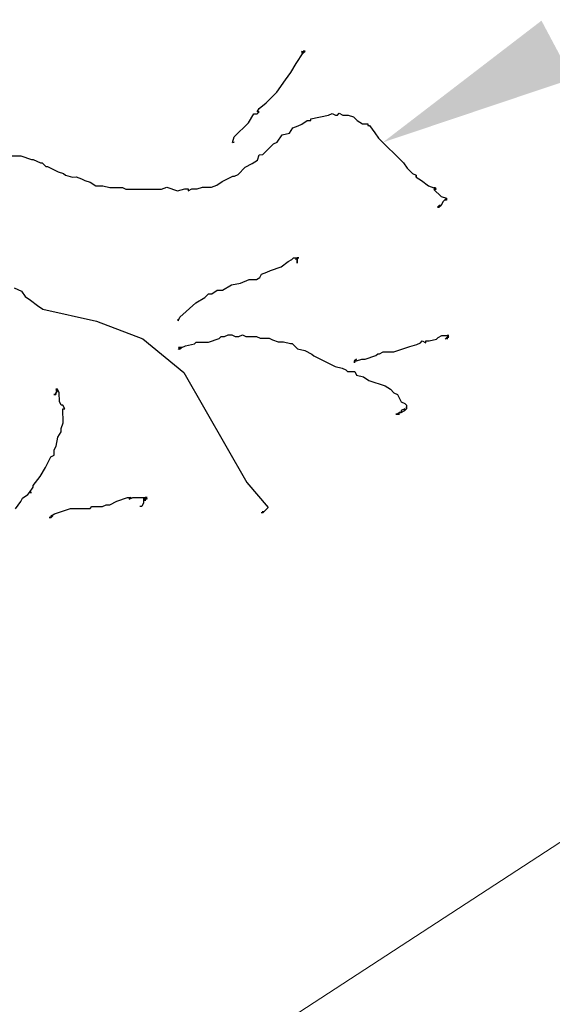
# Paper-space layout '113851PD001' of a CAD drawing. Header units: feet. Extents: x -1 to 187, y -1 to 115.
# Tile 10 of 32: x 5.521 to 5.858, y 10.284 to 10.908. Entities that reach past the tile are written whole.
import ezdxf

# ---------------------------------------------------------------- set-up
doc = ezdxf.new("R2010")
doc.units = ezdxf.units.FT
doc.header["$MEASUREMENT"] = 0
doc.layers.add('MA_Detail - plant', color=7, linetype='Continuous')
doc.layers.add('SH_Text', color=7, linetype='Continuous')
doc.layers.add('MA_Detail - text - label', color=7, linetype='Continuous', lineweight=9)
doc.styles.add('Slanted-Normal', font='font31.shx', dxfattribs={"height": 0.14})
doc.dimstyles.new('Dec-1  Slanted', dxfattribs={"dimtxt": 0.14, "dimasz": 0.14, "dimexe": 0.07, "dimexo": 0.07, "dimgap": 0.07, "dimtad": 1, "dimdec": 1, "dimzin": 3, "dimdsep": 46, "dimtxsty": 'Slanted-Normal', "dimblk": 'Dim1', "dimcen": 0, "dimclrd": 95, "dimclre": 95, "dimclrt": 7, "dimadec": 1, "dimazin": 3, "dimtfac": 1, "dimtdec": 1, "dimtix": 1, "dimtofl": 0, "dimtmove": 1, "dimatfit": 3, "dimldrblk": 'Dim1', "dimfxl": 1, "dimtolj": 1, "dimtzin": 0, "dimlwd": -1, "dimlwe": -1, "dimarcsym": 0})

# ---------------------------------------------------------------- blocks, each defined once
blk = doc.blocks.new('Dim1')
h = blk.add_hatch(color=4)
h.dxf.hatch_style = 1
h.paths.add_polyline_path([(0, 0), (-1, -0.2), (-1, 0.2)])
at = {"color": 4}
blk.add_lwpolyline([(0, 0), (-1, -0.2), (-1, 0.2), (0, 0)], dxfattribs=at)
blk = doc.blocks.new('*D1012')
at = {"layer": 'Defpoints', "color": 0, "transparency": 16777216}
for p in [(15.1427, 10.33078), (13.8927, 8.52461, -400.96131), (15.1427, 8.48614, -400.96131)]:
    blk.add_point(p, dxfattribs=at)
at = {"layer": 'SH_Text', "color": 95, "linetype": 'Continuous', "transparency": 16777216}
for p, q in [((14.07972, 10.60148), (13.29305, 10.60148)), ((14.5177, 10.33078), (14.07972, 10.60148)), ((13.8927, 8.59461), (13.8927, 10.40078)), ((15.1427, 8.55614), (15.1427, 10.40078)), ((14.0327, 10.33078), (15.0027, 10.33078))]:
    blk.add_line(p, q, dxfattribs=at)
at = {"layer": 'SH_Text', "color": 95, "transparency": 16777216, "xscale": 0.14, "yscale": 0.14, "zscale": 0.14, "rotation": 180}
blk.add_blockref('Dim1', (13.8927, 10.33078), dxfattribs=at)
at = {"layer": 'SH_Text', "color": 95, "transparency": 16777216, "xscale": 0.14, "yscale": 0.14, "zscale": 0.14}
blk.add_blockref('Dim1', (15.1427, 10.33078), dxfattribs=at)
at = {"layer": 'SH_Text', "color": 7, "transparency": 16777216, "insert": (14.00972, 10.82481), "char_height": 0.14, "width": 14.7881929, "attachment_point": 3, "style": 'Slanted-Normal'}
blk.add_mtext('\\A1;EQUAL', dxfattribs=at)
blk = doc.blocks.new('*D1013')
at = {"layer": 'Defpoints', "color": 0, "transparency": 16777216}
for p in [(15.1427, 10.34467, -400.96131), (16.3927, 10.34467, -400.96131), (16.3927, 10.33078)]:
    blk.add_point(p, dxfattribs=at)
at = {"layer": 'SH_Text', "color": 95, "linetype": 'Continuous', "transparency": 16777216}
for p, q in [((15.56594, 10.96147), (13.2526, 10.96147)), ((15.7677, 10.33078), (15.56594, 10.96147)), ((15.2827, 10.33078), (16.2527, 10.33078)), ((15.1427, 10.27467), (15.1427, 10.26078)), ((16.3927, 10.27467), (16.3927, 10.26078))]:
    blk.add_line(p, q, dxfattribs=at)
at = {"layer": 'SH_Text', "color": 95, "transparency": 16777216, "xscale": 0.14, "yscale": 0.14, "zscale": 0.14, "rotation": 180}
blk.add_blockref('Dim1', (15.1427, 10.33078), dxfattribs=at)
at = {"layer": 'SH_Text', "color": 95, "transparency": 16777216, "xscale": 0.14, "yscale": 0.14, "zscale": 0.14}
blk.add_blockref('Dim1', (16.3927, 10.33078), dxfattribs=at)
at = {"layer": 'SH_Text', "color": 7, "transparency": 16777216, "insert": (15.49594, 11.17147), "char_height": 0.14, "width": 14.7881929, "attachment_point": 3, "style": 'Slanted-Normal'}
blk.add_mtext('\\A1;WIDTH OF ROOTBALL', dxfattribs=at)
blk = doc.blocks.new('*D1014')
at = {"layer": 'Defpoints', "color": 0, "transparency": 16777216}
for p in [(17.6427, 10.33078), (17.6427, 8.52513), (16.38924, 8.48614)]:
    blk.add_point(p, dxfattribs=at)
at = {"layer": 'SH_Text', "color": 95, "linetype": 'Continuous', "transparency": 16777216}
for p, q in [((16.64251, 10.60148), (15.85585, 10.60148)), ((17.01597, 10.33078), (16.64251, 10.60148)), ((16.38924, 8.55614), (16.38924, 10.40078)), ((17.6427, 8.59513), (17.6427, 10.40078)), ((16.52924, 10.33078), (17.5027, 10.33078))]:
    blk.add_line(p, q, dxfattribs=at)
at = {"layer": 'SH_Text', "color": 95, "transparency": 16777216, "xscale": 0.14, "yscale": 0.14, "zscale": 0.14, "rotation": 180}
blk.add_blockref('Dim1', (16.38924, 10.33078), dxfattribs=at)
at = {"layer": 'SH_Text', "color": 95, "transparency": 16777216, "xscale": 0.14, "yscale": 0.14, "zscale": 0.14}
blk.add_blockref('Dim1', (17.6427, 10.33078), dxfattribs=at)
at = {"layer": 'SH_Text', "color": 7, "transparency": 16777216, "insert": (16.57251, 10.82481), "char_height": 0.14, "width": 14.7881929, "attachment_point": 3, "style": 'Slanted-Normal'}
blk.add_mtext('\\A1;EQUAL', dxfattribs=at)

psp = doc.layouts.new('113851PD001')

# ---------------------------------------------------------------- linework, layer by layer
at = {"layer": 'MA_Detail - plant'}
for p, q in [((5.69612, 10.88012), (5.7006, 10.88691)), ((5.7006, 10.88691), (5.69946, 10.88803)), ((5.69946, 10.88803), (5.7006, 10.88691)), ((5.7006, 10.88691), (5.69947, 10.8869)), ((5.70172, 10.88804), (5.70059, 10.88804)), ((5.70059, 10.88804), (5.70172, 10.88804)), ((5.70172, 10.88804), (5.70059, 10.88804)), ((5.70059, 10.88804), (5.70172, 10.88804)), ((5.70172, 10.88804), (5.70059, 10.88804)), ((5.70059, 10.88804), (5.70172, 10.88804)), ((5.70172, 10.88804), (5.70059, 10.88804)), ((5.70059, 10.88804), (5.70172, 10.88804)), ((5.70172, 10.88804), (5.70059, 10.88804)), ((5.70059, 10.88804), (5.70172, 10.88804)), ((5.70172, 10.88804), (5.70059, 10.88804)), ((5.70059, 10.88804), (5.7006, 10.88691)), ((5.7006, 10.88691), (5.70059, 10.88804)), ((5.70059, 10.88804), (5.7006, 10.88691)), ((5.7006, 10.88691), (5.70172, 10.88804)), ((5.6894, 10.86993), (5.69276, 10.87446)), ((5.69276, 10.87446), (5.69612, 10.88012)), ((5.6838, 10.862), (5.6894, 10.86993)), ((5.67706, 10.85519), (5.6838, 10.862)), ((5.67144, 10.84952), (5.67256, 10.85179)), ((5.67257, 10.84953), (5.67144, 10.84952)), ((5.67145, 10.84839), (5.67257, 10.84953)), ((5.67256, 10.85179), (5.67706, 10.85519)), ((5.66584, 10.84272), (5.66919, 10.84838)), ((5.66919, 10.84838), (5.67145, 10.84839)), ((5.6997, 10.84176), (5.70307, 10.84404)), ((5.70307, 10.84404), (5.70533, 10.84405)), ((5.70532, 10.84518), (5.71659, 10.84749)), ((5.70533, 10.84405), (5.70532, 10.84518)), ((5.71659, 10.84749), (5.71885, 10.84863)), ((5.71885, 10.84863), (5.72111, 10.84751)), ((5.72111, 10.84751), (5.72224, 10.84752)), ((5.72224, 10.84752), (5.72336, 10.84865)), ((5.72336, 10.84865), (5.72562, 10.84754)), ((5.72562, 10.84754), (5.72901, 10.84755)), ((5.72901, 10.84755), (5.7324, 10.84644)), ((5.7324, 10.84644), (5.73467, 10.8442)), ((5.73467, 10.8442), (5.73806, 10.84196)), ((5.65685, 10.83365), (5.66584, 10.84272)), ((5.69182, 10.83608), (5.69406, 10.83948)), ((5.69406, 10.83948), (5.69744, 10.84063)), ((5.69744, 10.84063), (5.6997, 10.84176)), ((5.73806, 10.84196), (5.74145, 10.84197)), ((5.74145, 10.84197), (5.74145, 10.84085)), ((5.74145, 10.84085), (5.74258, 10.84085)), ((5.74258, 10.84085), (5.74599, 10.83635)), ((5.65574, 10.83026), (5.65685, 10.83365)), ((5.65574, 10.83026), (5.65687, 10.83027)), ((5.65687, 10.83027), (5.65574, 10.83026)), ((5.65574, 10.83026), (5.65687, 10.83027)), ((5.65687, 10.83027), (5.65574, 10.83026)), ((5.6817, 10.82926), (5.68395, 10.8304)), ((5.68395, 10.8304), (5.68732, 10.83493)), ((5.68732, 10.83493), (5.69182, 10.83608)), ((5.74599, 10.83635), (5.74826, 10.83298)), ((5.74826, 10.83298), (5.76414, 10.81726)), ((5.67497, 10.82246), (5.6817, 10.82926)), ((5.51585, 10.82166), (5.52149, 10.82169)), ((5.52149, 10.82169), (5.52828, 10.81947)), ((5.52828, 10.81947), (5.5294, 10.81947)), ((5.5294, 10.81947), (5.53393, 10.81724)), ((5.66822, 10.81678), (5.6716, 10.81905)), ((5.6716, 10.81905), (5.67271, 10.82245)), ((5.67271, 10.82245), (5.67497, 10.82246)), ((5.53393, 10.81724), (5.53506, 10.81724)), ((5.53506, 10.81724), (5.53733, 10.815)), ((5.53733, 10.815), (5.53845, 10.815)), ((5.53845, 10.815), (5.54524, 10.81165)), ((5.54524, 10.81165), (5.54863, 10.81054)), ((5.65923, 10.80997), (5.66372, 10.8145)), ((5.66372, 10.8145), (5.66822, 10.81678)), ((5.76414, 10.81726), (5.76642, 10.81389)), ((5.76642, 10.81389), (5.76982, 10.81052)), ((5.54863, 10.81054), (5.54977, 10.80942)), ((5.54977, 10.80942), (5.55429, 10.80831)), ((5.55429, 10.80831), (5.55654, 10.80832)), ((5.55654, 10.80832), (5.55994, 10.80721)), ((5.55994, 10.80721), (5.5622, 10.8061)), ((5.5622, 10.8061), (5.56559, 10.80498)), ((5.64572, 10.80313), (5.6491, 10.8054)), ((5.6491, 10.8054), (5.65585, 10.80882)), ((5.65585, 10.80882), (5.65698, 10.80883)), ((5.65698, 10.80883), (5.65923, 10.80997)), ((5.76982, 10.81052), (5.77208, 10.8094)), ((5.77208, 10.8094), (5.77209, 10.80827)), ((5.77209, 10.80827), (5.77208, 10.8094)), ((5.77208, 10.8094), (5.77209, 10.80827)), ((5.77209, 10.80827), (5.77548, 10.80603)), ((5.77548, 10.80603), (5.78001, 10.80267)), ((5.56559, 10.80498), (5.56899, 10.80274)), ((5.56899, 10.80274), (5.5735, 10.80277)), ((5.5735, 10.80277), (5.57802, 10.80166)), ((5.57802, 10.80166), (5.58592, 10.8017)), ((5.58592, 10.8017), (5.58818, 10.80058)), ((5.58818, 10.80058), (5.61075, 10.8007)), ((5.61075, 10.8007), (5.61413, 10.80184)), ((5.61413, 10.80184), (5.62091, 10.79962)), ((5.62091, 10.79962), (5.62542, 10.80077)), ((5.62542, 10.80077), (5.62768, 10.80078)), ((5.62768, 10.79965), (5.62993, 10.80079)), ((5.62768, 10.80078), (5.62768, 10.79965)), ((5.62993, 10.80079), (5.63332, 10.80081)), ((5.63332, 10.80081), (5.6367, 10.80195)), ((5.6367, 10.80195), (5.64234, 10.80198)), ((5.64234, 10.80198), (5.64572, 10.80313)), ((5.78001, 10.80267), (5.78341, 10.80156)), ((5.78341, 10.80156), (5.78453, 10.80156)), ((5.78453, 10.80156), (5.78341, 10.80156)), ((5.78341, 10.80156), (5.78453, 10.80156)), ((5.78453, 10.80156), (5.78341, 10.80156)), ((5.78341, 10.80156), (5.78453, 10.80156)), ((5.78454, 10.80043), (5.78341, 10.80043)), ((5.78341, 10.80043), (5.78795, 10.79594)), ((5.78453, 10.80156), (5.78454, 10.80043)), ((5.78795, 10.79594), (5.79134, 10.79483)), ((5.79022, 10.79369), (5.78909, 10.79256)), ((5.79134, 10.79483), (5.79022, 10.79369)), ((5.79022, 10.79369), (5.79134, 10.79483)), ((5.79134, 10.7937), (5.79022, 10.79369)), ((5.79134, 10.79483), (5.79134, 10.7937)), ((5.78685, 10.79029), (5.78572, 10.78916)), ((5.78685, 10.79029), (5.78572, 10.78916)), ((5.78572, 10.78916), (5.78685, 10.78916)), ((5.78572, 10.78916), (5.78685, 10.78916)), ((5.78572, 10.78916), (5.78685, 10.78916)), ((5.78685, 10.78916), (5.78572, 10.78916)), ((5.78572, 10.78916), (5.78685, 10.78916)), ((5.78685, 10.78916), (5.78572, 10.78916)), ((5.78572, 10.78916), (5.78685, 10.78916)), ((5.78685, 10.78916), (5.78572, 10.78916)), ((5.78572, 10.78916), (5.78685, 10.78916)), ((5.78685, 10.78916), (5.78572, 10.78916)), ((5.78798, 10.7903), (5.78685, 10.79029)), ((5.78685, 10.79029), (5.78798, 10.7903)), ((5.78798, 10.7903), (5.78685, 10.78916)), ((5.78685, 10.78916), (5.78685, 10.79029)), ((5.78685, 10.79029), (5.78685, 10.78916)), ((5.78685, 10.78916), (5.78685, 10.79029)), ((5.78685, 10.79029), (5.78685, 10.78916)), ((5.78685, 10.78916), (5.78685, 10.79029)), ((5.78685, 10.78916), (5.78685, 10.79029)), ((5.78685, 10.78916), (5.78685, 10.79029)), ((5.78685, 10.79029), (5.78685, 10.78916)), ((5.78909, 10.79256), (5.78798, 10.7903)), ((5.6911, 10.75483), (5.69335, 10.75597)), ((5.69335, 10.75597), (5.69448, 10.7571)), ((5.69448, 10.7571), (5.69786, 10.75712)), ((5.69673, 10.75711), (5.69561, 10.75598)), ((5.69786, 10.75712), (5.69673, 10.75711)), ((5.69673, 10.75711), (5.69786, 10.75712)), ((5.69786, 10.75712), (5.69673, 10.75711)), ((5.69673, 10.75711), (5.69786, 10.75712)), ((5.69786, 10.75712), (5.69673, 10.75711)), ((5.69673, 10.75711), (5.69786, 10.75712)), ((5.69786, 10.75712), (5.69673, 10.75711)), ((5.69673, 10.75711), (5.69675, 10.75373)), ((5.69675, 10.75373), (5.69673, 10.75711)), ((5.67985, 10.74913), (5.68661, 10.75142)), ((5.68661, 10.75142), (5.6911, 10.75483)), ((5.6607, 10.74113), (5.66633, 10.74342)), ((5.66633, 10.74342), (5.67085, 10.74344)), ((5.67085, 10.74344), (5.6731, 10.74458)), ((5.6731, 10.74458), (5.67421, 10.74684)), ((5.67421, 10.74684), (5.67759, 10.74799)), ((5.67759, 10.74799), (5.67985, 10.74913)), ((5.5174, 10.73816), (5.52192, 10.73593)), ((5.64944, 10.73656), (5.65506, 10.73998)), ((5.65506, 10.73998), (5.6607, 10.74113)), ((5.52192, 10.73593), (5.5242, 10.73255)), ((5.5242, 10.73255), (5.52759, 10.73031)), ((5.63255, 10.72858), (5.63818, 10.73199)), ((5.63818, 10.73199), (5.64042, 10.73426)), ((5.64042, 10.73426), (5.64268, 10.73427)), ((5.64268, 10.73427), (5.64605, 10.73655)), ((5.64605, 10.73655), (5.64944, 10.73656)), ((5.52759, 10.73031), (5.53212, 10.72695)), ((5.53212, 10.72695), (5.53552, 10.72471)), ((5.53552, 10.72471), (5.56941, 10.71698)), ((5.62244, 10.7195), (5.63255, 10.72858)), ((5.62132, 10.71724), (5.62244, 10.7195)), ((5.62132, 10.71724), (5.62132, 10.71837)), ((5.62132, 10.71837), (5.62132, 10.71724)), ((5.56941, 10.71698), (5.59881, 10.70584)), ((5.59881, 10.70584), (5.62487, 10.68453)), ((5.64057, 10.70379), (5.64733, 10.70608)), ((5.64733, 10.70608), (5.64846, 10.70722)), ((5.64846, 10.70722), (5.65071, 10.70723)), ((5.65071, 10.70723), (5.65297, 10.70837)), ((5.65297, 10.70837), (5.65522, 10.70838)), ((5.65522, 10.70838), (5.65748, 10.70726)), ((5.65748, 10.70726), (5.65974, 10.70727)), ((5.65974, 10.70727), (5.66199, 10.70841)), ((5.66199, 10.70841), (5.66426, 10.7073)), ((5.66426, 10.7073), (5.67103, 10.70733)), ((5.67103, 10.70733), (5.67329, 10.70621)), ((5.67329, 10.70621), (5.67893, 10.70624)), ((5.67893, 10.70624), (5.68119, 10.70512)), ((5.7805, 10.70449), (5.78501, 10.70564)), ((5.78501, 10.70564), (5.78614, 10.70678)), ((5.78614, 10.70678), (5.78839, 10.70792)), ((5.78839, 10.70792), (5.7929, 10.70794)), ((5.79178, 10.70681), (5.79065, 10.70567)), ((5.7929, 10.70794), (5.79177, 10.70793)), ((5.79177, 10.70793), (5.79291, 10.70681)), ((5.79291, 10.70681), (5.79178, 10.70681)), ((5.79178, 10.70681), (5.79291, 10.70681)), ((5.79291, 10.70681), (5.79178, 10.70681)), ((5.79178, 10.70681), (5.79291, 10.70681)), ((5.79291, 10.70681), (5.79178, 10.70681)), ((5.79178, 10.70681), (5.79178, 10.70568)), ((5.79178, 10.70568), (5.79178, 10.70681)), ((5.79178, 10.70681), (5.79178, 10.70568)), ((5.79178, 10.70568), (5.79178, 10.70681)), ((5.79178, 10.70681), (5.79178, 10.70568)), ((5.79178, 10.70568), (5.79178, 10.70681)), ((5.79178, 10.70681), (5.79178, 10.70568)), ((5.79178, 10.70568), (5.79178, 10.70681)), ((5.62254, 10.70032), (5.62141, 10.69918)), ((5.62141, 10.69918), (5.62254, 10.70032)), ((5.62254, 10.70032), (5.62141, 10.70031)), ((5.62141, 10.70031), (5.62254, 10.70032)), ((5.62254, 10.70032), (5.62141, 10.70031)), ((5.62141, 10.70031), (5.62254, 10.70032)), ((5.62254, 10.70032), (5.62141, 10.70031)), ((5.62141, 10.70031), (5.62254, 10.69919)), ((5.62254, 10.70032), (5.62254, 10.69919)), ((5.62254, 10.69919), (5.62254, 10.70032)), ((5.62254, 10.70032), (5.62366, 10.70032)), ((5.62366, 10.70032), (5.62254, 10.70032)), ((5.62254, 10.69919), (5.62254, 10.70032)), ((5.62254, 10.70032), (5.62254, 10.69919)), ((5.62254, 10.69919), (5.62254, 10.70032)), ((5.62254, 10.70032), (5.62254, 10.69919)), ((5.62254, 10.69919), (5.62254, 10.70032)), ((5.62254, 10.70032), (5.62254, 10.69919)), ((5.62254, 10.69919), (5.62254, 10.70032)), ((5.62254, 10.70032), (5.62254, 10.69919)), ((5.62254, 10.69919), (5.62254, 10.70032)), ((5.62254, 10.70032), (5.62366, 10.70032)), ((5.62366, 10.70032), (5.62254, 10.70032)), ((5.62254, 10.70032), (5.62254, 10.69919)), ((5.62254, 10.69919), (5.62366, 10.70032)), ((5.62366, 10.70032), (5.62254, 10.70032)), ((5.62254, 10.70032), (5.62254, 10.69919)), ((5.62254, 10.69919), (5.62366, 10.70032)), ((5.62366, 10.70032), (5.62592, 10.70146)), ((5.62592, 10.70146), (5.63155, 10.70262)), ((5.63155, 10.70262), (5.63268, 10.70375)), ((5.63268, 10.70375), (5.64057, 10.70379)), ((5.68119, 10.70512), (5.68458, 10.70401)), ((5.68458, 10.70401), (5.68797, 10.70403)), ((5.68797, 10.70403), (5.69249, 10.70292)), ((5.69249, 10.70292), (5.69362, 10.70293)), ((5.69362, 10.70293), (5.69702, 10.69956)), ((5.69702, 10.69956), (5.70154, 10.69846)), ((5.75797, 10.69761), (5.76811, 10.70104)), ((5.76811, 10.70104), (5.77262, 10.7022)), ((5.77262, 10.7022), (5.77487, 10.70334)), ((5.77487, 10.70334), (5.77599, 10.70447)), ((5.77599, 10.70447), (5.77825, 10.70335)), ((5.77825, 10.70448), (5.7805, 10.70449)), ((5.77825, 10.70335), (5.77825, 10.70448)), ((5.70154, 10.69846), (5.70607, 10.69622)), ((5.70607, 10.69622), (5.7072, 10.6951)), ((5.7072, 10.6951), (5.72077, 10.6884)), ((5.73994, 10.693), (5.7467, 10.6953)), ((5.7467, 10.6953), (5.74782, 10.69643)), ((5.74782, 10.69643), (5.74895, 10.69644)), ((5.74895, 10.69644), (5.7512, 10.69758)), ((5.7512, 10.69758), (5.75797, 10.69761)), ((5.72077, 10.6884), (5.72529, 10.68729)), ((5.72529, 10.68729), (5.72756, 10.68617)), ((5.73317, 10.69184), (5.73429, 10.69298)), ((5.73429, 10.69298), (5.73317, 10.69184)), ((5.73317, 10.69184), (5.7343, 10.69185)), ((5.73318, 10.69071), (5.73317, 10.69184)), ((5.73317, 10.69184), (5.73318, 10.69071)), ((5.73318, 10.69071), (5.73317, 10.69184)), ((5.7343, 10.69185), (5.73768, 10.69299)), ((5.73768, 10.69299), (5.73994, 10.693)), ((5.62487, 10.68453), (5.66472, 10.61476)), ((5.72756, 10.68617), (5.72869, 10.68505)), ((5.72869, 10.68505), (5.7332, 10.68507)), ((5.7332, 10.68507), (5.73434, 10.68282)), ((5.73434, 10.68282), (5.73886, 10.68171)), ((5.73886, 10.68171), (5.74226, 10.67947)), ((5.74226, 10.67947), (5.75243, 10.67614)), ((5.75243, 10.67614), (5.75583, 10.6739)), ((5.54369, 10.67058), (5.54256, 10.67058)), ((5.54256, 10.67058), (5.54369, 10.67058)), ((5.54369, 10.67058), (5.54256, 10.67058)), ((5.54256, 10.67058), (5.54369, 10.67058)), ((5.5448, 10.67397), (5.54367, 10.67397)), ((5.54367, 10.67397), (5.5448, 10.67397)), ((5.5448, 10.67397), (5.54367, 10.67397)), ((5.54367, 10.67397), (5.5448, 10.67397)), ((5.5448, 10.67397), (5.54367, 10.67397)), ((5.54367, 10.67397), (5.5448, 10.67397)), ((5.5448, 10.67397), (5.54367, 10.67397)), ((5.54367, 10.67397), (5.54481, 10.67285)), ((5.54481, 10.67285), (5.54367, 10.67397)), ((5.54367, 10.67397), (5.54481, 10.67285)), ((5.54481, 10.67285), (5.54368, 10.67284)), ((5.54368, 10.67284), (5.54481, 10.67285)), ((5.54481, 10.67285), (5.54368, 10.67171)), ((5.54368, 10.67171), (5.54369, 10.67058)), ((5.54369, 10.67058), (5.54368, 10.67171)), ((5.54368, 10.67171), (5.54369, 10.67058)), ((5.54369, 10.67058), (5.54368, 10.67171)), ((5.54368, 10.67171), (5.54369, 10.67058)), ((5.54594, 10.67172), (5.5448, 10.67397)), ((5.54597, 10.66608), (5.54594, 10.67172)), ((5.75583, 10.6739), (5.7581, 10.67165)), ((5.7581, 10.67165), (5.76036, 10.67054)), ((5.76036, 10.67054), (5.76264, 10.66603)), ((5.54711, 10.66383), (5.54597, 10.66608)), ((5.54824, 10.66384), (5.54711, 10.66383)), ((5.54938, 10.66158), (5.54824, 10.66384)), ((5.76264, 10.66603), (5.7649, 10.66492)), ((5.7649, 10.66492), (5.76604, 10.66379)), ((5.76604, 10.66379), (5.76605, 10.66154)), ((5.76605, 10.66154), (5.76604, 10.66267)), ((5.76604, 10.66267), (5.76605, 10.66154)), ((5.54829, 10.65255), (5.54825, 10.66158)), ((5.54825, 10.66158), (5.54938, 10.66158)), ((5.76155, 10.65813), (5.75929, 10.65812)), ((5.75929, 10.65812), (5.76155, 10.65813)), ((5.76155, 10.65926), (5.76042, 10.65812)), ((5.76042, 10.65812), (5.76155, 10.65926)), ((5.76042, 10.65812), (5.76155, 10.65813)), ((5.76155, 10.65813), (5.76042, 10.65812)), ((5.76042, 10.65812), (5.76155, 10.65813)), ((5.76155, 10.65813), (5.76042, 10.65812)), ((5.76267, 10.65926), (5.76155, 10.65926)), ((5.76155, 10.65926), (5.76267, 10.65926)), ((5.76492, 10.66153), (5.76267, 10.66039)), ((5.76267, 10.65926), (5.76493, 10.6604)), ((5.76493, 10.6604), (5.76267, 10.65926)), ((5.76267, 10.66039), (5.76267, 10.65926)), ((5.76493, 10.6604), (5.76492, 10.66153)), ((5.76605, 10.66154), (5.76493, 10.6604)), ((5.54718, 10.64916), (5.54829, 10.65255)), ((5.54385, 10.63786), (5.54495, 10.64351)), ((5.54495, 10.64351), (5.54719, 10.6469)), ((5.54719, 10.6469), (5.54718, 10.64916)), ((5.54274, 10.6356), (5.54385, 10.63786)), ((5.53715, 10.62428), (5.5405, 10.63107)), ((5.5405, 10.63107), (5.54275, 10.63221)), ((5.54275, 10.63221), (5.54274, 10.6356)), ((5.52931, 10.61296), (5.53379, 10.61862)), ((5.53379, 10.61862), (5.53715, 10.62428)), ((5.52931, 10.61183), (5.52931, 10.61296)), ((5.66472, 10.61476), (5.67834, 10.59903)), ((5.52258, 10.60503), (5.52595, 10.6073)), ((5.52595, 10.6073), (5.52707, 10.60843)), ((5.52707, 10.60843), (5.52931, 10.61183)), ((5.52707, 10.60843), (5.5282, 10.60844)), ((5.5282, 10.60844), (5.52707, 10.60843)), ((5.5181, 10.59823), (5.52146, 10.60276)), ((5.52146, 10.60276), (5.52258, 10.60503)), ((5.56549, 10.59847), (5.56661, 10.5996)), ((5.56661, 10.5996), (5.57339, 10.59964)), ((5.57339, 10.59964), (5.57564, 10.60078)), ((5.57564, 10.60078), (5.57789, 10.60079)), ((5.57789, 10.60079), (5.5824, 10.60307)), ((5.5824, 10.60307), (5.58916, 10.60536)), ((5.58916, 10.60536), (5.59141, 10.60537)), ((5.59141, 10.60537), (5.59029, 10.60424)), ((5.59029, 10.60424), (5.59254, 10.60537)), ((5.59254, 10.60537), (5.60157, 10.60542)), ((5.59821, 10.59976), (5.59708, 10.59975)), ((5.59933, 10.60202), (5.59821, 10.59976)), ((5.60045, 10.60316), (5.59931, 10.60541)), ((5.59931, 10.60541), (5.59932, 10.60315)), ((5.59932, 10.60315), (5.59933, 10.60202)), ((5.60157, 10.60542), (5.60044, 10.60541)), ((5.60044, 10.60541), (5.60157, 10.60542)), ((5.60157, 10.60542), (5.60044, 10.60541)), ((5.60044, 10.60541), (5.60157, 10.60542)), ((5.60157, 10.60542), (5.60044, 10.60541)), ((5.60044, 10.60541), (5.60157, 10.60542)), ((5.60157, 10.60542), (5.60044, 10.60541)), ((5.60044, 10.60541), (5.60157, 10.60542)), ((5.60157, 10.60542), (5.60044, 10.60541)), ((5.60044, 10.60541), (5.60157, 10.60542)), ((5.60157, 10.60542), (5.60044, 10.60541)), ((5.60044, 10.60541), (5.60157, 10.60429)), ((5.60157, 10.60429), (5.60044, 10.60541)), ((5.60044, 10.60541), (5.60045, 10.60316)), ((5.60045, 10.60316), (5.60045, 10.60429)), ((5.60045, 10.60429), (5.60045, 10.60316)), ((5.54069, 10.59383), (5.54294, 10.59497)), ((5.54069, 10.5927), (5.54182, 10.59384)), ((5.54182, 10.59384), (5.54069, 10.59383)), ((5.54069, 10.5927), (5.54069, 10.59383)), ((5.54069, 10.59383), (5.54069, 10.5927)), ((5.54294, 10.59497), (5.55308, 10.59841)), ((5.55308, 10.59841), (5.56549, 10.59847)), ((5.67497, 10.59563), (5.67384, 10.59562)), ((5.67497, 10.59563), (5.67496, 10.59676)), ((5.67496, 10.59676), (5.67497, 10.59563)), ((5.67497, 10.59563), (5.67496, 10.59676)), ((5.67496, 10.59676), (5.67497, 10.59563)), ((5.67722, 10.5979), (5.67497, 10.59563)), ((5.67834, 10.59903), (5.67722, 10.5979)), ((5.54069, 10.5927), (5.53957, 10.5927)), ((5.53957, 10.5927), (5.54069, 10.5927))]:
    psp.add_line(p, q, dxfattribs=at)
at = {"layer": 'MA_Detail - text - label'}
psp.add_line((5.05793, 9.86291), (6.85155, 11.03026), dxfattribs=at)
psp.add_solid([(5.87119, 10.87054), (5.75105, 10.83023), (5.85162, 10.90732)], dxfattribs=at)

# ---------------------------------------------------------------- dimensions: what is measured, and where the dimension line sits
at = {"layer": 'SH_Text'}
for base, p1, p2, text, picture, middle in [((16.3927, 10.33078, 400.96131), (15.1427, 10.34467), (16.3927, 10.34467), 'WIDTH OF ROOTBALL', '*D1013', (15.49594, 10.96147, 400.96131)), ((15.1427, 10.33078, 400.96131), (13.8927, 8.52461), (15.1427, 8.48614), 'EQUAL', '*D1012', (14.00972, 10.60148, 400.96131)), ((17.6427, 10.33078), (16.38924, 8.48614), (17.6427, 8.52513), 'EQUAL', '*D1014', (16.57251, 10.60148))]:
    dim = psp.add_linear_dim(base=base, p1=p1, p2=p2, text=text, dimstyle='Dec-1  Slanted', override={"dimpost": "'"}, dxfattribs=at)
    dim.commit()
    dim.dimension.update_dxf_attribs({"geometry": picture, "text_midpoint": middle, "dimtype": 160})

doc.saveas('drawing.dxf')
